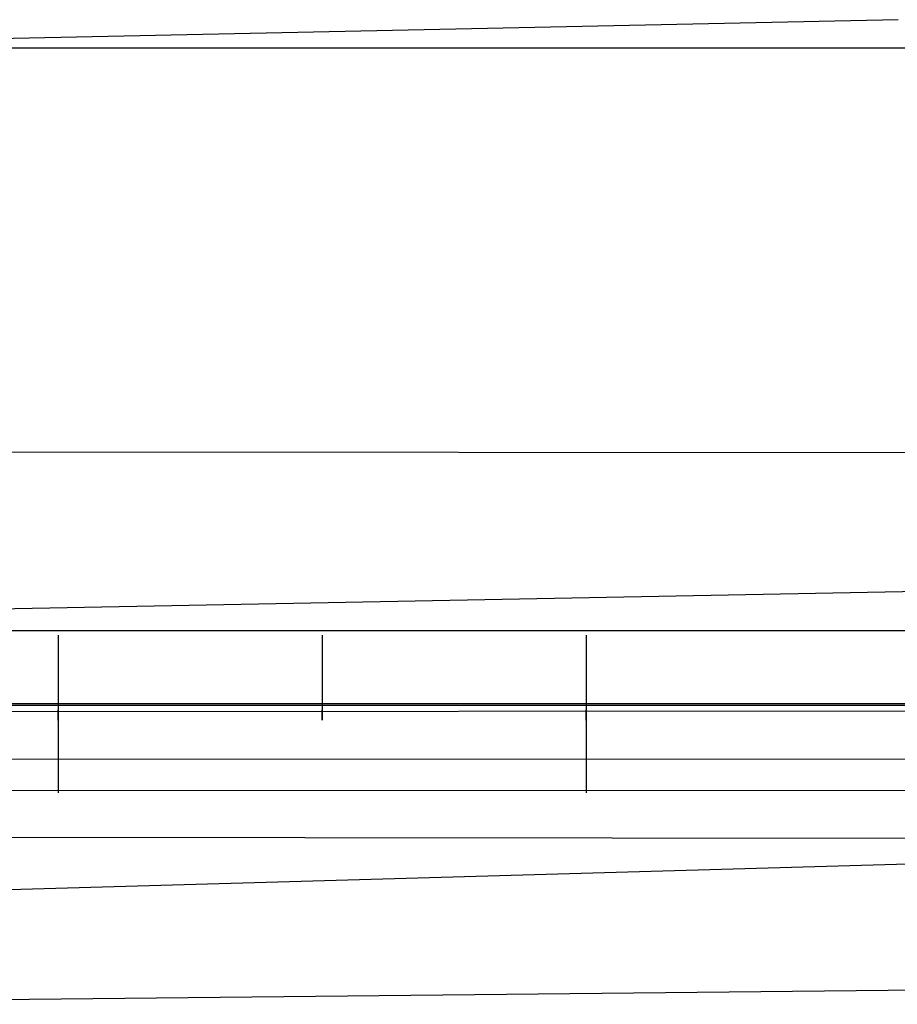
# Model space of a CAD drawing. Extents: x -353 to 1161, y -766 to 145.
# Tile 15 of 74: x -19 to 28, y -766 to -713. Entities that reach past the tile are written whole.
import ezdxf

# ---------------------------------------------------------------- set-up
doc = ezdxf.new("R2010")
doc.units = 0
doc.layers.add('DEFAULT', color=7, linetype='CONTINUOUS')

msp = doc.modelspace()

# ---------------------------------------------------------------- linework, layer by layer
at = {"layer": 'DEFAULT'}
for p, q in [((27.785, -712.984, 288.223), (-45.112, -714.523, 290.021)), ((-114.997, -714.491, 25.848), (898.366, -714.497, 25.848)), ((-115.076, -736.078, 45.177), (826.652, -736.644, 45.168)), ((-44.663, -745.008, 269.488), (172.478, -740.806, 260.658)), ((875.79, -745.708, 76.166), (-92.311, -745.709, 76.166)), ((-17.192, -745.95, 76.166), (-17.192, -746.073, 76.164)), ((-17.192, -746.073, 76.164), (-17.192, -746.198, 76.157)), ((-3.06, -745.95, 76.166), (-3.06, -746.073, 76.164)), ((-3.06, -746.073, 76.164), (-3.06, -746.198, 76.157)), ((11.073, -745.95, 76.166), (11.073, -746.073, 76.164)), ((11.073, -746.073, 76.164), (11.073, -746.198, 76.157)), ((-17.192, -746.198, 76.157), (-17.192, -746.261, 76.152)), ((-17.192, -746.261, 76.152), (-17.192, -746.325, 76.146)), ((-17.192, -746.325, 76.146), (-17.192, -746.388, 76.139)), ((-17.192, -746.388, 76.139), (-17.192, -746.453, 76.131)), ((-17.192, -746.453, 76.131), (-17.192, -746.517, 76.121)), ((-17.192, -746.517, 76.121), (-17.192, -746.582, 76.11)), ((-17.192, -746.582, 76.11), (-17.192, -746.647, 76.098)), ((-17.192, -746.647, 76.098), (-17.192, -746.713, 76.084)), ((-3.06, -746.198, 76.157), (-3.06, -746.261, 76.152)), ((-3.06, -746.261, 76.152), (-3.06, -746.325, 76.146)), ((-3.06, -746.325, 76.146), (-3.06, -746.388, 76.139)), ((-3.06, -746.388, 76.139), (-3.06, -746.453, 76.131)), ((-3.06, -746.453, 76.131), (-3.06, -746.517, 76.121)), ((-3.06, -746.517, 76.121), (-3.06, -746.582, 76.11)), ((-3.06, -746.582, 76.11), (-3.06, -746.647, 76.098)), ((-3.06, -746.647, 76.098), (-3.06, -746.713, 76.084)), ((11.073, -746.198, 76.157), (11.073, -746.261, 76.152)), ((11.073, -746.261, 76.152), (11.073, -746.325, 76.146)), ((11.073, -746.325, 76.146), (11.073, -746.388, 76.139)), ((11.073, -746.388, 76.139), (11.073, -746.453, 76.131)), ((11.073, -746.453, 76.131), (11.073, -746.517, 76.121)), ((11.073, -746.517, 76.121), (11.073, -746.582, 76.11)), ((11.073, -746.582, 76.11), (11.073, -746.647, 76.098)), ((11.073, -746.647, 76.098), (11.073, -746.713, 76.084)), ((-17.192, -746.713, 76.084), (-17.192, -746.779, 76.069)), ((-17.192, -746.779, 76.069), (-17.192, -746.845, 76.053)), ((-17.192, -746.845, 76.053), (-17.192, -746.911, 76.035)), ((-17.192, -746.911, 76.035), (-17.192, -746.977, 76.017)), ((-17.192, -746.977, 76.017), (-17.192, -747.044, 75.996)), ((-17.192, -747.044, 75.996), (-17.192, -747.111, 75.974)), ((-17.192, -747.111, 75.974), (-17.192, -747.178, 75.951)), ((-17.192, -747.178, 75.951), (-17.192, -747.245, 75.927)), ((-3.06, -746.713, 76.084), (-3.06, -746.779, 76.069)), ((-3.06, -746.779, 76.069), (-3.06, -746.845, 76.053)), ((-3.06, -746.845, 76.053), (-3.06, -746.911, 76.035)), ((-3.06, -746.911, 76.035), (-3.06, -746.977, 76.017)), ((-3.06, -746.977, 76.017), (-3.06, -747.044, 75.996)), ((-3.06, -747.044, 75.996), (-3.06, -747.111, 75.974)), ((-3.06, -747.111, 75.974), (-3.06, -747.178, 75.951)), ((-3.06, -747.178, 75.951), (-3.06, -747.245, 75.927)), ((11.073, -746.713, 76.084), (11.073, -746.779, 76.069)), ((11.073, -746.779, 76.069), (11.073, -746.845, 76.053)), ((11.073, -746.845, 76.053), (11.073, -746.911, 76.035)), ((11.073, -746.911, 76.035), (11.073, -746.977, 76.017)), ((11.073, -746.977, 76.017), (11.073, -747.044, 75.996)), ((11.073, -747.044, 75.996), (11.073, -747.111, 75.974)), ((11.073, -747.111, 75.974), (11.073, -747.178, 75.951)), ((11.073, -747.178, 75.951), (11.073, -747.245, 75.927)), ((-17.192, -747.245, 75.927), (-17.192, -747.312, 75.9)), ((-17.192, -747.312, 75.9), (-17.192, -747.38, 75.873)), ((-17.192, -747.38, 75.873), (-17.192, -747.447, 75.844)), ((-17.192, -747.447, 75.844), (-17.192, -747.514, 75.813)), ((-17.192, -747.514, 75.813), (-17.192, -747.582, 75.781)), ((-17.192, -747.582, 75.781), (-17.192, -747.649, 75.747)), ((-17.192, -747.649, 75.747), (-17.192, -747.716, 75.712)), ((-17.192, -747.716, 75.712), (-17.192, -747.784, 75.675)), ((-3.06, -747.245, 75.927), (-3.06, -747.312, 75.9)), ((-3.06, -747.312, 75.9), (-3.06, -747.38, 75.873)), ((-3.06, -747.38, 75.873), (-3.06, -747.447, 75.844)), ((-3.06, -747.447, 75.844), (-3.06, -747.514, 75.813)), ((-3.06, -747.514, 75.813), (-3.06, -747.582, 75.781)), ((-3.06, -747.582, 75.781), (-3.06, -747.649, 75.747)), ((-3.06, -747.649, 75.747), (-3.06, -747.716, 75.712)), ((-3.06, -747.716, 75.712), (-3.06, -747.784, 75.675)), ((11.073, -747.245, 75.927), (11.073, -747.312, 75.9)), ((11.073, -747.312, 75.9), (11.073, -747.38, 75.873)), ((11.073, -747.38, 75.873), (11.073, -747.447, 75.844)), ((11.073, -747.447, 75.844), (11.073, -747.514, 75.813)), ((11.073, -747.514, 75.813), (11.073, -747.582, 75.781)), ((11.073, -747.582, 75.781), (11.073, -747.649, 75.747)), ((11.073, -747.649, 75.747), (11.073, -747.716, 75.712)), ((11.073, -747.716, 75.712), (11.073, -747.784, 75.675)), ((-44.243, -760.265, 245.043), (385.339, -747.989, 228.961)), ((-17.192, -747.784, 75.675), (-17.192, -747.851, 75.637)), ((-17.192, -747.851, 75.637), (-17.192, -747.917, 75.597)), ((-17.192, -747.917, 75.597), (-17.192, -747.984, 75.555)), ((-17.192, -747.984, 75.555), (-17.192, -748.05, 75.512)), ((-17.192, -748.05, 75.512), (-17.192, -748.117, 75.468)), ((-17.192, -748.117, 75.468), (-17.192, -748.183, 75.421)), ((-17.192, -748.183, 75.421), (-17.192, -748.248, 75.374)), ((-17.192, -748.248, 75.374), (-17.192, -748.313, 75.324)), ((-3.06, -747.784, 75.675), (-3.06, -747.851, 75.637)), ((-3.06, -747.851, 75.637), (-3.06, -747.917, 75.597)), ((-3.06, -747.917, 75.597), (-3.06, -747.984, 75.555)), ((-3.06, -747.984, 75.555), (-3.06, -748.05, 75.512)), ((-3.06, -748.05, 75.512), (-3.06, -748.117, 75.468)), ((-3.06, -748.117, 75.468), (-3.06, -748.183, 75.421)), ((-3.06, -748.183, 75.421), (-3.06, -748.248, 75.374)), ((-3.06, -748.248, 75.374), (-3.06, -748.313, 75.324)), ((11.073, -747.784, 75.675), (11.073, -747.851, 75.637)), ((11.073, -747.851, 75.637), (11.073, -747.917, 75.597)), ((11.073, -747.917, 75.597), (11.073, -747.984, 75.555)), ((11.073, -747.984, 75.555), (11.073, -748.05, 75.512)), ((11.073, -748.05, 75.512), (11.073, -748.117, 75.468)), ((11.073, -748.117, 75.468), (11.073, -748.183, 75.421)), ((11.073, -748.183, 75.421), (11.073, -748.248, 75.374)), ((11.073, -748.248, 75.374), (11.073, -748.313, 75.324)), ((-17.192, -748.313, 75.324), (-17.192, -748.378, 75.273)), ((-17.192, -748.378, 75.273), (-17.192, -748.443, 75.22)), ((-17.192, -748.443, 75.22), (-17.192, -748.506, 75.166)), ((-17.192, -748.506, 75.166), (-17.192, -748.57, 75.11)), ((-17.192, -748.57, 75.11), (-17.192, -748.633, 75.053)), ((-17.192, -748.633, 75.053), (-17.192, -748.695, 74.994)), ((-17.192, -748.695, 74.994), (-17.192, -748.757, 74.933)), ((-17.192, -748.757, 74.933), (-17.192, -748.818, 74.871)), ((-3.06, -748.313, 75.324), (-3.06, -748.378, 75.273)), ((-3.06, -748.378, 75.273), (-3.06, -748.443, 75.22)), ((-3.06, -748.443, 75.22), (-3.06, -748.506, 75.166)), ((-3.06, -748.506, 75.166), (-3.06, -748.57, 75.11)), ((-3.06, -748.57, 75.11), (-3.06, -748.633, 75.053)), ((-3.06, -748.633, 75.053), (-3.06, -748.695, 74.994)), ((-3.06, -748.695, 74.994), (-3.06, -748.757, 74.933)), ((-3.06, -748.757, 74.933), (-3.06, -748.818, 74.871)), ((11.073, -748.313, 75.324), (11.073, -748.378, 75.273)), ((11.073, -748.378, 75.273), (11.073, -748.443, 75.22)), ((11.073, -748.443, 75.22), (11.073, -748.506, 75.166)), ((11.073, -748.506, 75.166), (11.073, -748.57, 75.11)), ((11.073, -748.57, 75.11), (11.073, -748.633, 75.053)), ((11.073, -748.633, 75.053), (11.073, -748.695, 74.994)), ((11.073, -748.695, 74.994), (11.073, -748.757, 74.933)), ((11.073, -748.757, 74.933), (11.073, -748.818, 74.871)), ((-17.192, -748.818, 74.871), (-17.192, -748.879, 74.808)), ((-17.192, -748.879, 74.808), (-17.192, -748.938, 74.743)), ((-17.192, -748.938, 74.743), (-17.192, -749.056, 74.608)), ((-17.192, -749.056, 74.608), (-17.192, -749.17, 74.468)), ((-17.192, -749.17, 74.468), (-17.192, -749.28, 74.322)), ((-17.192, -749.28, 74.322), (-17.192, -749.387, 74.17)), ((-3.06, -748.818, 74.871), (-3.06, -748.879, 74.808)), ((-3.06, -748.879, 74.808), (-3.06, -748.938, 74.743)), ((-3.06, -748.938, 74.743), (-3.06, -749.056, 74.608)), ((-3.06, -749.056, 74.608), (-3.06, -749.17, 74.468)), ((-3.06, -749.17, 74.468), (-3.06, -749.28, 74.322)), ((-3.06, -749.28, 74.322), (-3.06, -749.387, 74.17)), ((11.073, -748.818, 74.871), (11.073, -748.879, 74.808)), ((11.073, -748.879, 74.808), (11.073, -748.938, 74.743)), ((11.073, -748.938, 74.743), (11.073, -749.056, 74.608)), ((11.073, -749.056, 74.608), (11.073, -749.17, 74.468)), ((11.073, -749.17, 74.468), (11.073, -749.28, 74.322)), ((11.073, -749.28, 74.322), (11.073, -749.387, 74.17)), ((875.858, -749.713, 67.629), (-92.379, -749.715, 67.629)), ((875.856, -749.614, 73.344), (-92.377, -749.616, 73.344)), ((889.873, -749.606, 76.166), (-75.978, -750.075, 76.166)), ((-17.192, -749.387, 74.17), (-17.192, -749.49, 74.014)), ((-17.192, -749.49, 74.014), (-17.192, -749.589, 73.852)), ((-17.192, -749.589, 73.852), (-17.192, -749.684, 73.686)), ((-17.192, -749.684, 73.686), (-17.192, -749.774, 73.515)), ((-17.192, -749.774, 73.515), (-17.192, -749.859, 73.341)), ((-3.06, -749.387, 74.17), (-3.06, -749.49, 74.014)), ((-3.06, -749.49, 74.014), (-3.06, -749.589, 73.852)), ((-3.06, -749.589, 73.852), (-3.06, -749.684, 73.686)), ((-3.06, -749.684, 73.686), (-3.06, -749.774, 73.515)), ((-3.06, -749.774, 73.515), (-3.06, -749.859, 73.341)), ((11.073, -749.387, 74.17), (11.073, -749.49, 74.014)), ((11.073, -749.49, 74.014), (11.073, -749.589, 73.852)), ((11.073, -749.589, 73.852), (11.073, -749.684, 73.686)), ((11.073, -749.684, 73.686), (11.073, -749.774, 73.515)), ((11.073, -749.774, 73.515), (11.073, -749.859, 73.341)), ((-17.192, -749.859, 73.341), (-17.192, -749.939, 73.162)), ((-17.192, -749.939, 73.162), (-17.192, -750.014, 72.981)), ((-17.192, -750.01, 67.761), (-17.192, -749.953, 67.622)), ((-17.192, -750.065, 67.904), (-17.192, -750.01, 67.761)), ((-17.192, -750.014, 72.981), (-17.192, -750.084, 72.796)), ((-17.192, -750.118, 68.05), (-17.192, -750.065, 67.904)), ((-17.192, -750.084, 72.796), (-17.192, -750.149, 72.608)), ((-17.192, -750.168, 68.201), (-17.192, -750.118, 68.05)), ((-17.192, -750.149, 72.608), (-17.192, -750.208, 72.418)), ((-17.192, -750.149, 76.166), (-17.192, -750.229, 76.167)), ((-17.192, -750.215, 68.356), (-17.192, -750.168, 68.201)), ((-17.192, -750.208, 72.418), (-17.192, -750.262, 72.227)), ((-17.192, -750.259, 68.515), (-17.192, -750.215, 68.356)), ((-17.192, -750.229, 76.167), (-17.192, -750.31, 76.17)), ((-17.192, -750.301, 68.677), (-17.192, -750.259, 68.515)), ((-17.192, -750.262, 72.227), (-17.192, -750.31, 72.033)), ((-17.192, -750.338, 68.843), (-17.192, -750.301, 68.677)), ((-17.192, -750.31, 72.033), (-17.192, -750.353, 71.839)), ((-17.192, -750.31, 76.17), (-17.192, -750.391, 76.174)), ((-17.192, -750.373, 69.012), (-17.192, -750.338, 68.843)), ((-17.192, -750.353, 71.839), (-17.192, -750.39, 71.643)), ((-17.192, -750.404, 69.185), (-17.192, -750.373, 69.012)), ((-3.06, -749.859, 73.341), (-3.06, -749.939, 73.162)), ((-3.06, -749.939, 73.162), (-3.06, -750.014, 72.981)), ((-3.06, -750.01, 67.761), (-3.06, -749.953, 67.622)), ((-3.06, -750.065, 67.904), (-3.06, -750.01, 67.761)), ((-3.06, -750.014, 72.981), (-3.06, -750.084, 72.796)), ((-3.06, -750.118, 68.05), (-3.06, -750.065, 67.904)), ((-3.06, -750.084, 72.796), (-3.06, -750.149, 72.608)), ((-3.06, -750.168, 68.201), (-3.06, -750.118, 68.05)), ((-3.06, -750.149, 72.608), (-3.06, -750.208, 72.418)), ((-3.06, -750.215, 68.356), (-3.06, -750.168, 68.201)), ((-3.06, -750.208, 72.418), (-3.06, -750.262, 72.227)), ((-3.06, -750.259, 68.515), (-3.06, -750.215, 68.356)), ((-3.06, -750.301, 68.677), (-3.06, -750.259, 68.515)), ((-3.06, -750.262, 72.227), (-3.06, -750.31, 72.033)), ((-3.06, -750.338, 68.843), (-3.06, -750.301, 68.677)), ((-3.06, -750.31, 72.033), (-3.06, -750.353, 71.839)), ((-3.06, -750.373, 69.012), (-3.06, -750.338, 68.843)), ((-3.06, -750.353, 71.839), (-3.06, -750.39, 71.643)), ((-3.06, -750.404, 69.185), (-3.06, -750.373, 69.012)), ((11.073, -749.859, 73.341), (11.073, -749.939, 73.162)), ((11.073, -749.939, 73.162), (11.073, -750.014, 72.981)), ((11.073, -750.01, 67.761), (11.073, -749.953, 67.622)), ((11.073, -750.065, 67.904), (11.073, -750.01, 67.761)), ((11.073, -750.014, 72.981), (11.073, -750.084, 72.796)), ((11.073, -750.118, 68.05), (11.073, -750.065, 67.904)), ((11.073, -750.084, 72.796), (11.073, -750.149, 72.608)), ((11.073, -750.168, 68.201), (11.073, -750.118, 68.05)), ((11.073, -750.149, 72.608), (11.073, -750.208, 72.418)), ((11.073, -750.149, 76.166), (11.073, -750.229, 76.167)), ((11.073, -750.215, 68.356), (11.073, -750.168, 68.201)), ((11.073, -750.208, 72.418), (11.073, -750.262, 72.227)), ((11.073, -750.259, 68.515), (11.073, -750.215, 68.356)), ((11.073, -750.229, 76.167), (11.073, -750.31, 76.17)), ((11.073, -750.301, 68.677), (11.073, -750.259, 68.515)), ((11.073, -750.262, 72.227), (11.073, -750.31, 72.033)), ((11.073, -750.338, 68.843), (11.073, -750.301, 68.677)), ((11.073, -750.31, 72.033), (11.073, -750.353, 71.839)), ((11.073, -750.31, 76.17), (11.073, -750.391, 76.174)), ((11.073, -750.373, 69.012), (11.073, -750.338, 68.843)), ((11.073, -750.353, 71.839), (11.073, -750.39, 71.643)), ((11.073, -750.404, 69.185), (11.073, -750.373, 69.012)), ((-17.192, -750.39, 71.643), (-17.192, -750.422, 71.448)), ((-17.192, -750.391, 76.174), (-17.192, -750.472, 76.181)), ((-17.192, -750.43, 69.362), (-17.192, -750.404, 69.185)), ((-17.192, -750.422, 71.448), (-17.192, -750.448, 71.252)), ((-17.192, -750.453, 69.541), (-17.192, -750.43, 69.362)), ((-17.192, -750.448, 71.252), (-17.192, -750.469, 71.056)), ((-17.192, -750.472, 69.723), (-17.192, -750.453, 69.541)), ((-17.192, -750.469, 71.056), (-17.192, -750.485, 70.861)), ((-17.192, -750.486, 69.907), (-17.192, -750.472, 69.723)), ((-17.192, -750.472, 76.181), (-17.192, -750.554, 76.189)), ((-17.192, -750.485, 70.861), (-17.192, -750.495, 70.667)), ((-17.192, -750.495, 70.095), (-17.192, -750.486, 69.907)), ((-17.192, -750.495, 70.667), (-17.192, -750.5, 70.475)), ((-17.192, -750.5, 70.284), (-17.192, -750.495, 70.095)), ((-17.192, -750.5, 70.475), (-17.192, -750.5, 70.284)), ((-17.192, -750.554, 76.189), (-17.192, -750.636, 76.199)), ((-17.192, -750.636, 76.199), (-17.192, -750.718, 76.211)), ((-17.192, -750.718, 76.211), (-17.192, -750.801, 76.226)), ((-17.192, -750.801, 76.226), (-17.192, -750.883, 76.242)), ((-17.192, -750.883, 76.242), (-17.192, -750.966, 76.26)), ((-3.06, -750.39, 71.643), (-3.06, -750.422, 71.448)), ((-3.06, -750.43, 69.362), (-3.06, -750.404, 69.185)), ((-3.06, -750.422, 71.448), (-3.06, -750.448, 71.252)), ((-3.06, -750.453, 69.541), (-3.06, -750.43, 69.362)), ((-3.06, -750.448, 71.252), (-3.06, -750.469, 71.056)), ((-3.06, -750.472, 69.723), (-3.06, -750.453, 69.541)), ((-3.06, -750.469, 71.056), (-3.06, -750.485, 70.861)), ((-3.06, -750.486, 69.907), (-3.06, -750.472, 69.723)), ((-3.06, -750.485, 70.861), (-3.06, -750.495, 70.667)), ((-3.06, -750.495, 70.095), (-3.06, -750.486, 69.907)), ((-3.06, -750.495, 70.667), (-3.06, -750.5, 70.475)), ((-3.06, -750.5, 70.284), (-3.06, -750.495, 70.095)), ((-3.06, -750.5, 70.475), (-3.06, -750.5, 70.284)), ((11.073, -750.39, 71.643), (11.073, -750.422, 71.448)), ((11.073, -750.391, 76.174), (11.073, -750.473, 76.181)), ((11.073, -750.43, 69.362), (11.073, -750.404, 69.185)), ((11.073, -750.422, 71.448), (11.073, -750.448, 71.252)), ((11.073, -750.453, 69.541), (11.073, -750.43, 69.362)), ((11.073, -750.448, 71.252), (11.073, -750.469, 71.056)), ((11.073, -750.472, 69.723), (11.073, -750.453, 69.541)), ((11.073, -750.469, 71.056), (11.073, -750.485, 70.861)), ((11.073, -750.486, 69.907), (11.073, -750.472, 69.723)), ((11.073, -750.473, 76.181), (11.073, -750.554, 76.189)), ((11.073, -750.485, 70.861), (11.073, -750.495, 70.667)), ((11.073, -750.495, 70.095), (11.073, -750.486, 69.907)), ((11.073, -750.495, 70.667), (11.073, -750.5, 70.475)), ((11.073, -750.5, 70.284), (11.073, -750.495, 70.095)), ((11.073, -750.5, 70.475), (11.073, -750.5, 70.284)), ((11.073, -750.554, 76.189), (11.073, -750.636, 76.199)), ((11.073, -750.636, 76.199), (11.073, -750.718, 76.211)), ((11.073, -750.718, 76.211), (11.073, -750.801, 76.226)), ((11.073, -750.801, 76.226), (11.073, -750.883, 76.242)), ((11.073, -750.883, 76.242), (11.073, -750.966, 76.26)), ((-17.192, -750.966, 76.26), (-17.192, -751.048, 76.28)), ((-17.192, -751.048, 76.28), (-17.192, -751.131, 76.302)), ((-17.192, -751.131, 76.302), (-17.192, -751.213, 76.327)), ((-17.192, -751.213, 76.327), (-17.192, -751.296, 76.353)), ((-17.192, -751.296, 76.353), (-17.192, -751.378, 76.381)), ((-17.192, -751.378, 76.381), (-17.192, -751.46, 76.412)), ((11.073, -750.966, 76.26), (11.073, -751.048, 76.28)), ((11.073, -751.048, 76.28), (11.073, -751.131, 76.302)), ((11.073, -751.131, 76.302), (11.073, -751.214, 76.327)), ((11.073, -751.214, 76.327), (11.073, -751.296, 76.353)), ((11.073, -751.296, 76.353), (11.073, -751.378, 76.381)), ((11.073, -751.378, 76.381), (11.073, -751.461, 76.412)), ((-17.192, -751.46, 76.412), (-17.192, -751.542, 76.444)), ((-17.192, -751.542, 76.444), (-17.192, -751.624, 76.479)), ((-17.192, -751.624, 76.479), (-17.192, -751.705, 76.515)), ((-17.192, -751.705, 76.515), (-17.192, -751.786, 76.554)), ((-17.192, -751.786, 76.554), (-17.192, -751.867, 76.595)), ((-17.192, -751.867, 76.595), (-17.192, -751.947, 76.637)), ((-17.192, -751.947, 76.637), (-17.192, -752.027, 76.682)), ((11.073, -751.461, 76.412), (11.073, -751.543, 76.444)), ((11.073, -751.543, 76.444), (11.073, -751.624, 76.479)), ((11.073, -751.624, 76.479), (11.073, -751.706, 76.515)), ((11.073, -751.706, 76.515), (11.073, -751.787, 76.554)), ((11.073, -751.787, 76.554), (11.073, -751.867, 76.595)), ((11.073, -751.867, 76.595), (11.073, -751.947, 76.637)), ((11.073, -751.947, 76.637), (11.073, -752.027, 76.682)), ((889.948, -752.171, 77.174), (-75.998, -752.639, 77.173)), ((-17.192, -752.027, 76.682), (-17.192, -752.106, 76.729)), ((-17.192, -752.106, 76.729), (-17.192, -752.184, 76.777)), ((-17.192, -752.184, 76.777), (-17.192, -752.262, 76.828)), ((-17.192, -752.262, 76.828), (-17.192, -752.339, 76.881)), ((-17.192, -752.339, 76.881), (-17.192, -752.415, 76.935)), ((-17.192, -752.415, 76.935), (-17.192, -752.491, 76.992)), ((-17.192, -752.491, 76.992), (-17.192, -752.566, 77.05)), ((11.073, -752.027, 76.682), (11.073, -752.106, 76.729)), ((11.073, -752.106, 76.729), (11.073, -752.184, 76.777)), ((11.073, -752.184, 76.777), (11.073, -752.262, 76.828)), ((11.073, -752.262, 76.828), (11.073, -752.339, 76.881)), ((11.073, -752.339, 76.881), (11.073, -752.416, 76.935)), ((11.073, -752.416, 76.935), (11.073, -752.491, 76.992)), ((11.073, -752.491, 76.992), (11.073, -752.566, 77.05)), ((-17.192, -752.566, 77.05), (-17.192, -752.64, 77.11)), ((-17.192, -752.64, 77.11), (-17.192, -752.713, 77.172)), ((-17.192, -752.713, 77.172), (-17.192, -752.785, 77.236)), ((-17.192, -752.785, 77.236), (-17.192, -752.856, 77.302)), ((-17.192, -752.856, 77.302), (-17.192, -752.926, 77.369)), ((-17.192, -752.926, 77.369), (-17.192, -752.995, 77.438)), ((-17.192, -752.995, 77.438), (-17.192, -753.062, 77.508)), ((11.073, -752.566, 77.05), (11.073, -752.64, 77.11)), ((11.073, -752.64, 77.11), (11.073, -752.713, 77.172)), ((11.073, -752.713, 77.172), (11.073, -752.785, 77.236)), ((11.073, -752.785, 77.236), (11.073, -752.856, 77.302)), ((11.073, -752.856, 77.302), (11.073, -752.926, 77.369)), ((11.073, -752.926, 77.369), (11.073, -752.995, 77.438)), ((11.073, -752.995, 77.438), (11.073, -753.062, 77.508)), ((-17.192, -753.062, 77.508), (-17.192, -753.129, 77.58)), ((-17.192, -753.129, 77.58), (-17.192, -753.194, 77.654)), ((-17.192, -753.194, 77.654), (-17.192, -753.259, 77.729)), ((-17.192, -753.259, 77.729), (-17.192, -753.322, 77.806)), ((-17.192, -753.322, 77.806), (-17.192, -753.384, 77.884)), ((-17.192, -753.384, 77.884), (-17.192, -753.444, 77.963)), ((-17.192, -753.444, 77.963), (-17.192, -753.503, 78.044)), ((-17.192, -753.503, 78.044), (-17.192, -753.561, 78.125)), ((11.073, -753.062, 77.508), (11.073, -753.129, 77.58)), ((11.073, -753.129, 77.58), (11.073, -753.195, 77.654)), ((11.073, -753.195, 77.654), (11.073, -753.259, 77.729)), ((11.073, -753.259, 77.729), (11.073, -753.322, 77.806)), ((11.073, -753.322, 77.806), (11.073, -753.384, 77.884)), ((11.073, -753.384, 77.884), (11.073, -753.444, 77.963)), ((11.073, -753.444, 77.963), (11.073, -753.503, 78.044)), ((11.073, -753.503, 78.044), (11.073, -753.561, 78.125)), ((889.998, -753.843, 79.849), (-76.011, -754.312, 79.843)), ((-17.192, -753.561, 78.125), (-17.192, -753.618, 78.208)), ((-17.192, -753.618, 78.208), (-17.192, -753.673, 78.293)), ((-17.192, -753.673, 78.293), (-17.192, -753.726, 78.378)), ((-17.192, -753.726, 78.378), (-17.192, -753.829, 78.551)), ((-17.192, -753.829, 78.551), (-17.192, -753.927, 78.728)), ((-17.192, -753.927, 78.728), (-17.192, -754.018, 78.909)), ((-17.192, -754.018, 78.909), (-17.192, -754.103, 79.092)), ((11.073, -753.561, 78.125), (11.073, -753.618, 78.208)), ((11.073, -753.618, 78.208), (11.073, -753.673, 78.293)), ((11.073, -753.673, 78.293), (11.073, -753.726, 78.378)), ((11.073, -753.726, 78.378), (11.073, -753.83, 78.551)), ((11.073, -753.83, 78.551), (11.073, -753.927, 78.728)), ((11.073, -753.927, 78.728), (11.073, -754.018, 78.909)), ((11.073, -754.018, 78.909), (11.073, -754.104, 79.092)), ((-17.192, -754.103, 79.092), (-17.192, -754.183, 79.277)), ((-17.192, -754.183, 79.277), (-17.192, -754.256, 79.464)), ((-17.192, -754.256, 79.464), (-17.192, -754.324, 79.652)), ((-17.192, -754.324, 79.652), (-17.192, -754.385, 79.842)), ((11.073, -754.104, 79.092), (11.073, -754.183, 79.277)), ((11.073, -754.183, 79.277), (11.073, -754.256, 79.464)), ((11.073, -754.256, 79.464), (11.073, -754.324, 79.652)), ((11.073, -754.324, 79.652), (11.073, -754.385, 79.842)), ((-115.093, -756.691, 91.409), (826.652, -757.5, 91.409)), ((-43.601, -765.717, 191.355), (533.614, -759.501, 186.303))]:
    msp.add_line(p, q, dxfattribs=at)

doc.saveas('drawing.dxf')
